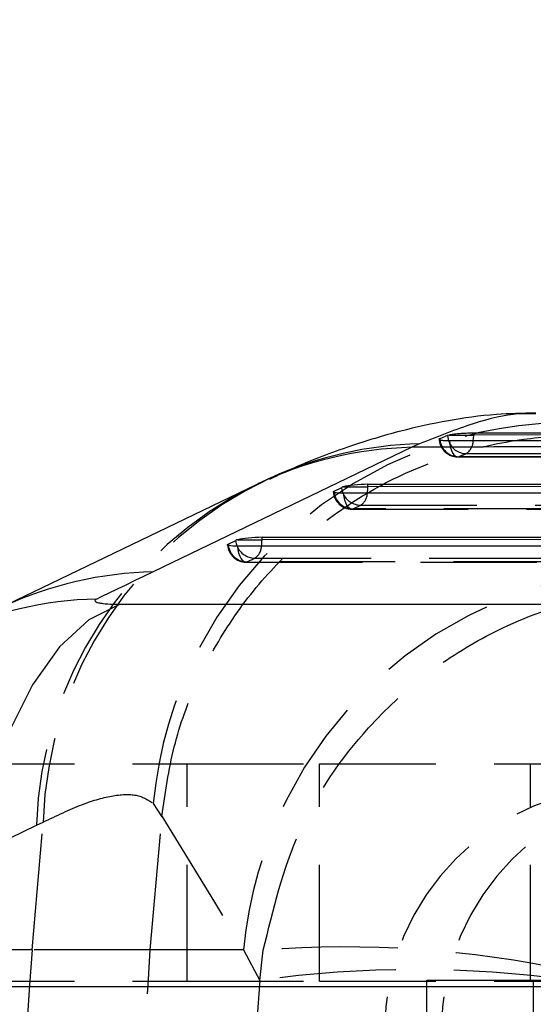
# Model space of a CAD drawing. Extents: x 81 to 742, y 47 to 575.
# Tile 8 of 21: x 330 to 341, y 124 to 145. Entities that reach past the tile are written whole.
import ezdxf

# ---------------------------------------------------------------- set-up
doc = ezdxf.new("R2010")
doc.units = 0
doc.header["$LTSCALE"] = 2
doc.linetypes.add('HIDDEN', pattern=[1.905, 1.27, -0.635])
doc.layers.get('0').update_dxf_attribs({"linetype": 'CONTINUOUS'})
doc.styles.add('SLDTEXTSTYLE0', font='TXT', dxfattribs={"width": 0.75})
doc.dimstyles.new('SLDDIMSTYLE3', dxfattribs={"dimtxt": 7, "dimasz": 6.604, "dimexe": 0, "dimexo": 0.0625, "dimgap": 1.75, "dimtad": 1, "dimdec": 3, "dimrnd": 1e-09, "dimzin": 12, "dimtxsty": 'SLDTEXTSTYLE0', "dimblk1": 'NONE', "dimsah": 1, "dimcen": 0, "dimazin": 3, "dimtfac": 1, "dimtdec": 3, "dimtmove": 0, "dimatfit": 3, "dimtolj": 1, "dimtzin": 12})

# ---------------------------------------------------------------- blocks, each defined once
blk = doc.blocks.new('_D_9')
at = {"color": 179, "linetype": 'CONTINUOUS'}
for q in [(310.675, 167.769), (359.627, 139.314)]:
    blk.add_line((352.278, 143.586), q, dxfattribs=at)
blk.add_solid([(352.278, 143.586), (347.08, 147.783), (346.058, 146.026)], dxfattribs=at)
at = {"color": 179, "linetype": 'CONTINUOUS', "char_height": 7, "attachment_point": 1, "rotation": 329.8316, "style": 'SLDTEXTSTYLE0'}
for s, insert in [('%%c', (315.18, 175.519, -50.05)), ('8,5', (324.36, 170.306, -50.05))]:
    blk.add_mtext(s, dxfattribs=dict(at, insert=insert))
blk = doc.blocks.new('_NONE')

msp = doc.modelspace()

# ---------------------------------------------------------------- linework, layer by layer
at = {"color": 7, "linetype": 'CONTINUOUS'}
for p, q in [((339.14014, 136.368627), (338.973366, 136.298489)), ((339.179885, 136.379966), (339.14014, 136.368627)), ((339.179885, 136.379966), (339.712091, 136.379966)), ((357.046455, 136.44176), (339.712091, 136.421746)), ((339.712091, 136.379966), (339.712091, 136.421746)), ((338.358496, 136.112493), (332.714141, 133.395363)), ((338.529762, 136.188734), (338.358496, 136.112493)), ((338.973366, 136.298489), (338.965621, 136.29456)), ((334.958934, 135.294512), (329.314575, 132.577382)), ((336.661999, 135.154571), (336.828847, 135.238089)), ((336.86968, 135.252392), (337.400515, 135.252392)), ((337.400515, 135.30466), (353.446823, 135.311289)), ((337.400515, 135.252392), (337.400515, 135.30466)), ((353.446823, 135.259019), (337.400515, 135.252392)), ((352.825681, 135.116072), (336.872343, 135.109484)), ((334.350422, 133.997465), (334.517267, 134.080983)), ((334.5581, 134.095284), (335.088939, 134.095284)), ((349.226049, 133.958435), (334.560767, 133.952377)), ((335.088939, 134.147554), (349.84719, 134.153649)), ((335.088939, 134.095284), (335.088939, 134.147554)), ((349.84719, 134.10138), (335.088939, 134.095284)), ((331.989419, 132.685988), (344.819151, 132.685988)), ((341.284745, 124.328566), (328.455009, 124.328566))]:
    msp.add_line(p, q, dxfattribs=at)
at = {"color": 8, "linetype": 'CONTINUOUS'}
for p, q in [((338.973366, 136.298489), (338.974599, 136.282967)), ((336.664923, 135.126742), (336.661999, 135.154571)), ((334.353347, 133.969636), (334.350422, 133.997465))]:
    msp.add_line(p, q, dxfattribs=at)
at = {"color": 7, "linetype": 'HIDDEN'}
for p, q in [((339.363989, 135.903627), (356.605298, 135.916062)), ((337.077029, 134.766698), (337.243874, 134.850217)), ((337.243874, 134.850217), (353.290184, 134.856844)), ((337.052185, 134.762874), (353.005523, 134.769462)), ((353.030367, 134.773288), (337.077029, 134.766698)), ((334.740609, 133.605766), (349.405893, 133.611823)), ((334.765453, 133.609592), (334.932298, 133.69311)), ((349.430735, 133.615648), (334.765453, 133.609592)), ((334.932298, 133.69311), (349.690551, 133.699206)), ((328.452774, 129.20242), (333.452773, 129.20242)), ((333.452773, 124.45242), (333.452773, 129.20242)), ((333.452773, 129.20242), (336.347867, 129.20242)), ((336.347867, 124.45242), (336.347867, 129.20242)), ((336.347867, 129.20242), (340.955824, 129.20242)), ((340.955824, 124.45242), (340.955824, 129.20242)), ((340.955824, 129.20242), (341.588615, 129.20242)), ((332.714823, 128.335287), (332.903136, 128.045659)), ((330.071431, 125.142602), (330.305942, 127.927363)), ((330.161821, 127.859732), (330.305942, 127.927363)), ((332.649336, 125.142602), (332.903136, 128.045659)), ((332.903136, 128.045659), (332.90409, 128.056372)), ((324.517463, 125.142602), (330.161821, 127.859732)), ((330.071431, 125.142602), (324.517463, 125.142602)), ((332.649336, 125.142602), (330.071431, 125.142602)), ((334.687185, 125.142602), (332.649336, 125.142602)), ((334.687185, 125.142602), (335.041158, 124.47197)), ((335.041158, 124.47197), (335.117434, 125.130891)), ((328.452774, 124.45242), (333.452773, 124.45242)), ((333.452773, 124.45242), (336.347867, 124.45242)), ((336.347867, 124.45242), (340.955824, 124.45242)), ((338.688821, 119.727358), (338.688821, 124.477358)), ((338.688821, 124.477358), (360.678785, 124.477358)), ((340.955824, 124.45242), (343.472086, 124.45242)), ((341.014456, 124.477358), (341.014456, 119.727358))]:
    msp.add_line(p, q, dxfattribs=at)
at = {"color": 8, "linetype": 'CONTINUOUS', "flags": 128}
for points in [[(339.14014, 136.368627), (339.152027, 136.290444), (339.161735, 136.257362)], [(339.703791, 136.257827), (339.709144, 136.306273), (339.712091, 136.379966)], [(336.858802, 135.109518), (336.841815, 135.160388), (336.828847, 135.238089)], [(334.547226, 133.952411), (334.530235, 134.003282), (334.517267, 134.080983)]]:
    msp.add_lwpolyline(points, dxfattribs=at)
at = {"color": 7, "linetype": 'CONTINUOUS', "flags": 128}
for points in [[(357.046455, 136.397975), (348.337327, 136.389483), (339.712091, 136.379966)], [(339.183476, 136.258753), (339.90692, 136.259334), (342.811725, 136.261588), (354.430929, 136.269607), (356.425008, 136.270843)], [(336.872343, 135.109484), (336.81256, 135.110287), (336.759922, 135.112725), (336.716004, 135.116724), (336.682115, 135.122165), (336.659264, 135.128885), (336.648133, 135.136686), (336.649053, 135.145335), (336.661999, 135.154571)], [(334.560767, 133.952377), (334.50098, 133.95318), (334.448345, 133.955618), (334.404428, 133.959617), (334.370535, 133.965058), (334.347684, 133.97178), (334.336553, 133.97958), (334.337477, 133.988228), (334.350422, 133.997465)], [(331.989419, 132.685988), (331.310075, 132.344704), (330.666423, 131.753243), (330.076944, 130.928596), (329.558581, 129.894459), (329.126228, 128.68054), (328.7923, 127.321718), (328.566399, 125.857033), (328.455009, 124.328566)]]:
    msp.add_lwpolyline(points, dxfattribs=at)
at = {"color": 7, "linetype": 'HIDDEN', "flags": 128}
for points in [[(339.183476, 136.258753), (339.191456, 136.18168), (339.205966, 136.109499), (339.226455, 136.044949), (339.252148, 135.990482), (339.28207, 135.948159), (339.315083, 135.919591), (339.349937, 135.905858), (339.385309, 135.907484)], [(356.627614, 135.922311), (355.901381, 135.921758), (352.99645, 135.919493), (341.376676, 135.909403), (339.385309, 135.907484)], [(339.550876, 135.976449), (340.277113, 135.977307), (343.182067, 135.980656), (354.801828, 135.992737), (356.886142, 135.994708)], [(337.077029, 134.766698), (337.041662, 134.76355), (337.006689, 134.775793), (336.973433, 134.802962), (336.943165, 134.844026), (336.917028, 134.897422), (336.896021, 134.961128), (336.880934, 135.032721), (336.872343, 135.109484)], [(334.765453, 133.609592), (334.730085, 133.606444), (334.695109, 133.618687), (334.661857, 133.645856), (334.631589, 133.686918), (334.605452, 133.740316), (334.584441, 133.80402), (334.569358, 133.875614), (334.560767, 133.952377)], [(332.90409, 128.056372), (334.052336, 126.178971), (334.687185, 125.142602)]]:
    msp.add_lwpolyline(points, dxfattribs=at)
at = {"color": 7, "linetype": 'HIDDEN'}
for centre, radius, start, end in [((341.842571, 127.484887), 9.167278, 88.8310892, 174.6773208), ((339.363596, 136.310656), 0.406, 180, 270.0551309), ((339.3842, 136.318634), 0.411151, 184.9764942, 270.1544917), ((339.547704, 136.382044), 0.405607, 197.9023522, 270.4480198), ((339.347159, 136.269399), 0.35682, 304.8145575, 358.1415477), ((338.743924, 127.587338), 8.586425, 116.1556398, 178.182052), ((338.91189, 127.637743), 8.61082, 115.0537521, 178.0725259), ((337.052019, 135.168873), 0.406, 184.1023898, 270.0236641), ((337.074495, 135.179668), 0.412978, 187.3631726, 270.3515703), ((337.240552, 135.260858), 0.410654, 201.6252483, 270.4635042), ((337.071962, 135.116659), 0.317089, 302.8306813, 358.7421253), ((334.740442, 134.011766), 0.406, 184.1023898, 270.0236641), ((334.762917, 134.02256), 0.412976, 187.3628758, 270.351867), ((334.928974, 134.103749), 0.410652, 201.6250363, 270.4637162), ((334.760407, 133.959536), 0.317063, 302.8290535, 358.7448311), ((343.801932, 124.307422), 9.15293, 90.7695898, 174.7646368), ((343.106945, 123.358201), 5.341991, 90.0862535, 180.0859664), ((344.345615, 123.358206), 5.341987, 90.086205, 180.0860149), ((403.613705, 118.950186), 73.802521, 175.18692728, 184.81307272), ((336.93305, 102.206344), 22.996333, 77.7044468, 94.528355), ((338.42553, 100.552641), 24.157571, 81.9466173, 98.0533827)]:
    msp.add_arc(centre, radius, start, end, dxfattribs=at)
at = {"color": 8, "linetype": 'CONTINUOUS'}
for centre, radius, start, end in [((338.559061, 127.805581), 8.309333, 91.3831053, 115.6748278), ((338.723469, 127.870546), 8.320443, 91.3340122, 114.5571994), ((336.527642, 135.251176), 0.872874, 350.6722202, 0.0798268), ((334.272943, 134.089489), 0.816016, 350.3421595, 0.4069153), ((332.915, 125.086487), 8.311303, 91.3848032, 114.7862479), ((331.683303, 124.485064), 8.317814, 91.3945709, 114.8355819)]:
    msp.add_arc(centre, radius, start, end, dxfattribs=at)
at = {"color": 7, "linetype": 'CONTINUOUS'}
for centre, radius, start, end in [((336.925023, 135.028961), 0.230183, 103.9120626, 114.6973649), ((334.613558, 133.8715), 0.230554, 103.9184933, 114.6862783)]:
    msp.add_arc(centre, radius, start, end, dxfattribs=at)
for centre, major_axis, ratio, start_param, end_param in [((337.218866, 135.24853), (0.405988, 0.025636), 0.122995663, 1.099160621, 2.59843111), ((334.907288, 134.091423), (0.405988, 0.025636), 0.122995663, 1.099160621, 2.59843111), ((378.052689, 127.999114), (135.594702, 57.96984), 0.160387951, 1.842437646, 1.852079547)]:
    msp.add_ellipse(centre, major_axis=major_axis, ratio=ratio, start_param=start_param, end_param=end_param, dxfattribs=at)
at = {"color": 7, "linetype": 'HIDDEN'}
msp.add_ellipse((402.787316, 118.950186), major_axis=(0, 71.05), ratio=0.956392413, start_param=1.49300101, end_param=1.648591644, dxfattribs=at)
at = {"color": 7, "linetype": 'CONTINUOUS'}
for points, knots in [([(341.06901, 136.859331), (340.777715, 136.853443), (340.096466, 136.839673), (339.111289, 136.695879), (338.047207, 136.464188), (336.933476, 136.118458), (336.000604, 135.77059), (335.43434, 135.497961), (335.25474, 135.411492)], [0, 0, 0, 0, 0.116522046, 0.272509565, 0.445253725, 0.644873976, 0.887365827, 1, 1, 1, 1]), ([(339.712091, 136.421746), (339.669446, 136.421219), (339.584161, 136.420164), (339.444723, 136.412609), (339.316776, 136.401462), (339.22863, 136.389813), (339.191862, 136.382386), (339.179885, 136.379966)], [0, 0, 0, 0, 0.222368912, 0.444715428, 0.667620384, 0.891726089, 1, 1, 1, 1]), ([(357.084553, 136.185547), (356.2297, 136.182467), (352.376107, 136.168582), (346.136085, 136.14488), (340.74529, 136.122432), (338.358496, 136.112493)], [0, 0, 0, 0, 0.137079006, 0.617938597, 1, 1, 1, 1]), ([(338.964031, 136.286277), (338.962709, 136.28405), (338.958388, 136.276765), (339.000162, 136.267388), (339.077427, 136.259933), (339.150046, 136.259125), (339.183476, 136.258753)], [0, 0, 0, 0, 0.133688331, 0.437328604, 0.74097877, 1, 1, 1, 1]), ([(335.266959, 135.437999), (335.194264, 135.405795), (335.08974, 135.359491), (334.989525, 135.307174), (334.959008, 135.291243)], [0, 0, 0, 0, 0.695480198, 1, 1, 1, 1]), ([(331.480869, 132.800414), (331.479346, 132.799665), (331.446628, 132.783569), (331.422222, 132.753009), (331.491072, 132.721478), (331.631892, 132.698736), (331.795785, 132.687513), (331.941202, 132.686368), (331.989419, 132.685988)], [0, 0, 0, 0, 0.011930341, 0.256452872, 0.501142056, 0.641870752, 0.88125377, 1, 1, 1, 1])]:
    msp.add_open_spline(points, degree=3, knots=knots, dxfattribs=at)
at = {"color": 8, "linetype": 'CONTINUOUS'}
msp.add_open_spline([(341.06629, 136.843121), (340.941771, 136.84711), (340.564081, 136.85921), (339.732728, 136.664792), (338.93075, 136.34742), (338.529762, 136.188734)], degree=3, knots=[0, 0, 0, 0, 0.197379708, 0.598691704, 1, 1, 1, 1], dxfattribs=at)
at = {"color": 7, "linetype": 'HIDDEN'}
for points, knots in [([(332.90409, 128.056372), (332.975846, 128.564485), (333.11936, 129.580713), (333.652043, 131.034165), (334.407567, 132.379795), (335.379159, 133.582498), (336.541113, 134.602051), (337.855126, 135.417212), (339.289059, 135.996369), (340.712467, 136.311857), (341.702796, 136.375826), (342.1784, 136.367405), (342.228808, 136.366513)], [0, 0, 0, 0, 0.112007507, 0.224014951, 0.336022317, 0.448029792, 0.560039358, 0.672049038, 0.784062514, 0.89607608, 0.988985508, 1, 1, 1, 1]), ([(339.385309, 135.907484), (339.415664, 135.920432), (339.470835, 135.943966), (339.526043, 135.966371), (339.550876, 135.976449)], [0, 0, 0, 0, 0.550193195, 1, 1, 1, 1]), ([(335.117434, 125.130891), (335.332644, 126.022216), (335.762244, 127.801472), (337.13646, 129.784659), (338.592325, 131.142589), (340.097709, 132.11752), (341.933536, 132.834813), (343.346177, 133.033077), (344.070755, 133.045797), (344.077012, 133.045907)], [0, 0, 0, 0, 0.206446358, 0.412106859, 0.538496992, 0.664911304, 0.827375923, 0.998509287, 1, 1, 1, 1]), ([(330.305942, 127.927363), (330.59991, 128.067825), (331.187852, 128.348752), (331.86817, 128.529934), (332.403823, 128.548995), (332.611154, 128.406524), (332.714823, 128.335287)], [0, 0, 0, 0, 0.247017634, 0.494039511, 0.747012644, 1, 1, 1, 1]), ([(332.649336, 112.757771), (332.514593, 114.814017), (332.244077, 118.942249), (332.513906, 123.070571), (332.649336, 125.142602)], [0, 0, 0, 0, 0.4980935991, 1, 1, 1, 1])]:
    msp.add_open_spline(points, degree=3, knots=knots, dxfattribs=at)

# ---------------------------------------------------------------- dimensions: what is measured, and where the dimension line sits
at = {"color": 179, "linetype": 'CONTINUOUS'}
dim = msp.add_diameter_dim_2p(p1=(359.62712, 139.31438), p2=(352.278425, 143.585992), dimstyle='SLDDIMSTYLE3', dxfattribs=at)
dim.commit()
dim.dimension.update_dxf_attribs({"geometry": '_D_9', "text_midpoint": (322.935948, 160.642069), "dimtype": 163})

doc.saveas('drawing.dxf')
